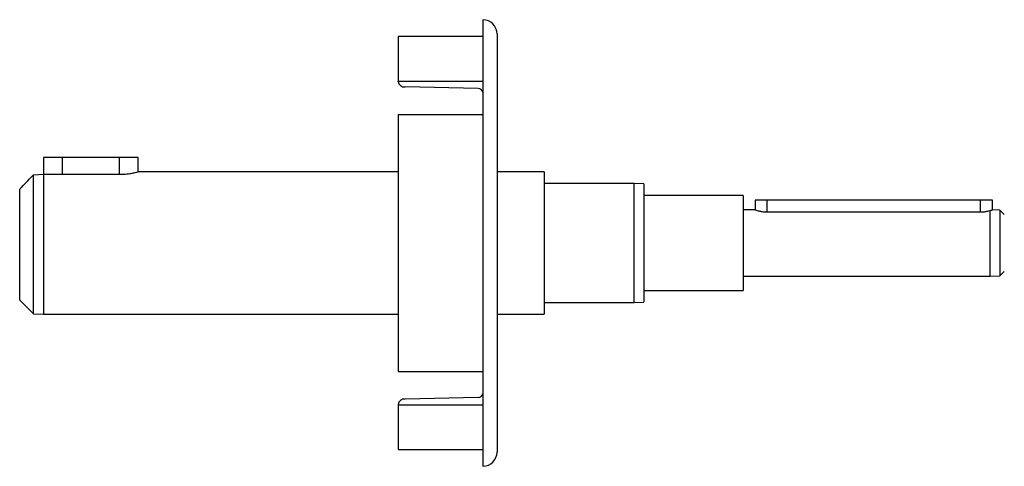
# Model space of a CAD drawing. Header units: millimetres. Extents: x 0 to 420, y 0 to 297.
# Tile 29 of 30: x 321 to 354, y 208 to 223. Entities that reach past the tile are written whole.
import ezdxf

# ---------------------------------------------------------------- set-up
doc = ezdxf.new("R2010")
doc.units = ezdxf.units.MM

msp = doc.modelspace()

# ---------------------------------------------------------------- linework, layer by layer
at = {"color": 7, "linetype": 'Continuous', "lineweight": 25}
for p, q in [((336.153, 222.9486), (336.153, 215.4301)), ((336.6329, 222.4687), (336.6329, 208.3916)), ((336.153, 222.3887), (333.2986, 222.3887)), ((333.2986, 222.3887), (333.2986, 220.876)), ((333.2986, 220.876), (336.153, 220.876)), ((333.2986, 220.8709), (333.2986, 220.876)), ((335.9974, 220.6302), (333.532, 220.6832)), ((333.2986, 219.762), (333.2986, 211.0983)), ((333.2986, 219.762), (336.153, 219.762)), ((321.34, 218.3095), (321.34, 217.7428)), ((321.9799, 218.3095), (321.34, 218.3095)), ((323.8995, 218.3095), (321.9799, 218.3095)), ((321.9799, 217.7428), (321.9799, 218.3095)), ((324.5394, 218.3095), (323.8995, 218.3095)), ((323.8995, 217.7428), (323.8995, 218.3095)), ((324.5394, 217.8296), (324.5394, 218.3095)), ((333.2986, 217.8296), (324.5394, 217.8296)), ((338.2166, 217.8296), (336.6329, 217.8296)), ((338.2166, 217.8296), (338.2166, 213.0306)), ((321.0085, 217.7307), (321.34, 217.7428)), ((321.0085, 213.0422), (321.0085, 217.7307)), ((321.34, 217.7428), (321.34, 213.0306)), ((321.34, 217.7428), (323.8995, 217.7428)), ((341.256, 217.4297), (338.2166, 217.4297)), ((341.5759, 217.4186), (341.256, 217.4297)), ((341.256, 213.4305), (341.256, 217.4297)), ((341.5759, 217.4186), (341.5759, 213.4417)), ((320.5402, 213.5105), (320.5402, 217.24)), ((344.9352, 217.0298), (341.5759, 217.0298)), ((344.9352, 217.0298), (344.9352, 213.8305)), ((345.3352, 216.8698), (345.3352, 216.5499)), ((345.7351, 216.8698), (345.3352, 216.8698)), ((352.9336, 216.8698), (345.7351, 216.8698)), ((345.7351, 216.4761), (345.7351, 216.8698)), ((353.3335, 216.8698), (352.9336, 216.8698)), ((352.9336, 216.4761), (352.9336, 216.8698)), ((353.3335, 216.5471), (353.3335, 216.8698)), ((345.3352, 216.5499), (344.9352, 216.5499)), ((345.7351, 216.4761), (352.9336, 216.4761)), ((353.2536, 214.3104), (353.2536, 216.5239)), ((353.5851, 216.5383), (353.3335, 216.5471)), ((353.7335, 216.3899), (353.5851, 216.5383)), ((353.5851, 216.5383), (353.5851, 214.3219)), ((336.153, 215.4301), (336.153, 207.9117)), ((353.5851, 214.3219), (353.7335, 214.4703)), ((344.9352, 214.3104), (353.2536, 214.3104)), ((353.2536, 214.3104), (353.5851, 214.3219)), ((341.5759, 213.8305), (344.9352, 213.8305)), ((320.5402, 213.5105), (321.0085, 213.0422)), ((341.256, 213.4305), (341.5759, 213.4417)), ((338.2166, 213.4305), (341.256, 213.4305)), ((321.0085, 213.0422), (321.34, 213.0306)), ((321.34, 213.0306), (333.2986, 213.0306)), ((336.6329, 213.0306), (338.2166, 213.0306)), ((333.2986, 211.0983), (336.153, 211.0983)), ((335.9974, 210.2301), (333.532, 210.1771)), ((333.2986, 209.9894), (333.2986, 209.9843)), ((333.2986, 209.9843), (336.153, 209.9843)), ((333.2986, 209.9843), (333.2986, 208.4715)), ((333.2986, 208.4715), (336.153, 208.4715))]:
    msp.add_line(p, q, dxfattribs=at)
for centre, radius, start, end in [((336.153, 222.4687), 0.4799, 360, 90), ((333.5138, 220.8995), 0.2171, 187.57337, 274.80064), ((336.0096, 220.486), 0.1447, 7.57337, 94.80064), ((333.5138, 209.9608), 0.2171, 85.19936, 172.42663), ((336.0096, 210.3743), 0.1447, 265.19936, 352.42663), ((336.153, 208.3916), 0.4799, 270, 0)]:
    msp.add_arc(centre, radius, start, end, dxfattribs=at)
for points, knots in [([(323.8995, 217.7428), (323.97, 217.7447), (324.1109, 217.7486), (324.3, 217.7755), (324.4447, 217.8051), (324.5301, 217.8272), (324.5314, 217.8275), (324.5319, 217.8277)], [0, 0, 0, 0, 0.20959667, 0.41900927, 0.63316223, 0.85067567, 1, 1, 1, 1]), ([(320.5402, 217.24), (320.564, 217.2652), (320.7192, 217.4296), (320.8759, 217.5927), (321.0085, 217.7307)], [0, 0, 0, 0, 0.1533737, 1, 1, 1, 1]), ([(345.3394, 216.5484), (345.3381, 216.5489), (345.3321, 216.551), (345.3635, 216.5397), (345.431, 216.5183), (345.5362, 216.4927), (345.6447, 216.4778), (345.7129, 216.4765), (345.7351, 216.4761)], [0, 0, 0, 0, 0.05467, 0.2560969, 0.4604397, 0.6757232, 0.8948355, 1, 1, 1, 1]), ([(352.9336, 216.4761), (352.9769, 216.4777), (353.0632, 216.4809), (353.1752, 216.5023), (353.2285, 216.517), (353.2536, 216.5239)], [0, 0, 0, 0, 0.3470616, 0.6935657, 1, 1, 1, 1]), ([(353.2536, 216.5239), (353.2773, 216.5305), (353.3233, 216.5434), (353.3293, 216.5456), (353.3323, 216.5467)], [0, 0, 0, 0, 0.5156108, 1, 1, 1, 1])]:
    msp.add_open_spline(points, degree=3, knots=knots, dxfattribs=at)

doc.saveas('drawing.dxf')
